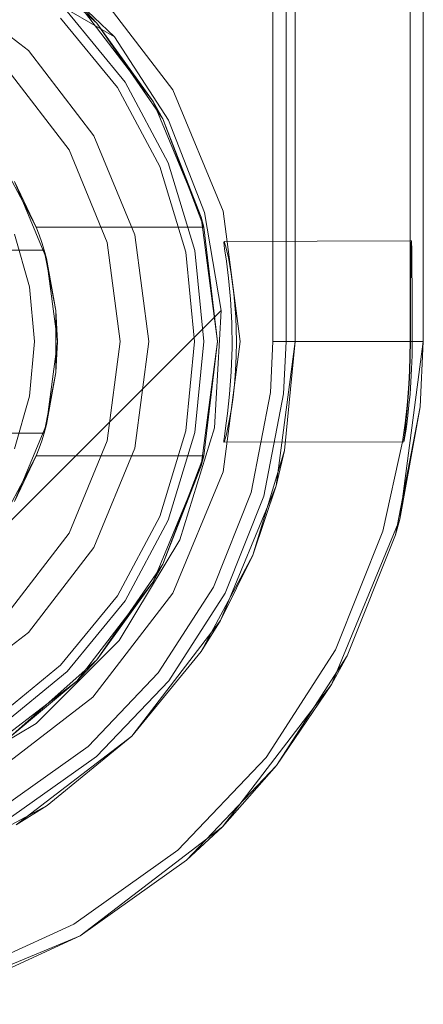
# Model space of a CAD drawing. Extents: x -620 to 300, y 62 to 1112.
# Tile 138 of 200: x 168.5375 to 168.6064, y 602.4604 to 602.6285. Entities that reach past the tile are written whole.
import ezdxf

# ---------------------------------------------------------------- set-up
doc = ezdxf.new("R2010")
doc.units = 0
doc.layers.get('0').update_dxf_attribs({"lineweight": 13})

# ---------------------------------------------------------------- blocks, each defined once
blk = doc.blocks.new('Referenz-A06CPVRZL0')
at = {"color": 251, "linetype": 'ByBlock', "lineweight": 13, "ltscale": 0.13, "true_color": 0x636363}
for p, q in [((168.58072, 605.1517), (168.58072, 602.57358)), ((168.6064, 602.57358), (168.6064, 605.1517)), ((168.60415, 605.13582), (168.60415, 602.59076)), ((168.55364, 602.62561), (168.53824, 602.64032)), ((168.5289, 602.63998), (168.55364, 602.62561)), ((168.5289, 602.63998), (168.55364, 602.62561)), ((168.56364, 602.61654), (168.54998, 602.63434)), ((168.55364, 602.62561), (168.56289, 602.61139)), ((168.55364, 602.62561), (168.55364, 602.62561)), ((168.55364, 602.62561), (168.56289, 602.61139)), ((168.57223, 602.59582), (168.56364, 602.61654)), ((168.56289, 602.61139), (168.56905, 602.5956)), ((168.56289, 602.61139), (168.56905, 602.5956)), ((168.56905, 602.5956), (168.57186, 602.57888)), ((168.56905, 602.5956), (168.57186, 602.57888)), ((168.57515, 602.57358), (168.57223, 602.59582)), ((168.57234, 602.59057), (168.57241, 602.59068)), ((168.57247, 602.58942), (168.57234, 602.59057)), ((168.60415, 602.59076), (168.57241, 602.59068)), ((168.57241, 602.59068), (168.57269, 602.58977)), ((168.57269, 602.58977), (168.57312, 602.58787)), ((168.60436, 602.59076), (168.60415, 602.59076)), ((168.60415, 602.59076), (168.60415, 602.59076)), ((168.60415, 602.59076), (168.60415, 602.58787)), ((168.6043, 602.58945), (168.60433, 602.59043)), ((168.60433, 602.59043), (168.60436, 602.59076)), ((168.60439, 602.59043), (168.60436, 602.59076)), ((168.60442, 602.58945), (168.60439, 602.59043)), ((168.57276, 602.58732), (168.57247, 602.58942)), ((168.60428, 602.58787), (168.6043, 602.58945)), ((168.60444, 602.58787), (168.60442, 602.58945)), ((168.57312, 602.58439), (168.57276, 602.58732)), ((168.57312, 602.58787), (168.57361, 602.58514)), ((168.60415, 602.58787), (168.60415, 602.58573)), ((168.60425, 602.58573), (168.60428, 602.58787)), ((168.60447, 602.58573), (168.60444, 602.58787)), ((168.57361, 602.58514), (168.57406, 602.5817)), ((168.60415, 602.58573), (168.60415, 602.58312)), ((168.60423, 602.58312), (168.60425, 602.58573)), ((168.60448, 602.58312), (168.60447, 602.58573)), ((168.57346, 602.58081), (168.57312, 602.58439)), ((168.60415, 602.58312), (168.60415, 602.58015)), ((168.60422, 602.58015), (168.60423, 602.58312)), ((168.6045, 602.58015), (168.60448, 602.58312)), ((168.57406, 602.5817), (168.57438, 602.57777)), ((168.57368, 602.57679), (168.57346, 602.58081)), ((168.60415, 602.58015), (168.60415, 602.57693)), ((168.60421, 602.57693), (168.60422, 602.58015)), ((168.60451, 602.57693), (168.6045, 602.58015)), ((168.57186, 602.57888), (168.48391, 602.49093)), ((168.57186, 602.57888), (168.48391, 602.49093)), ((168.57186, 602.57888), (168.57071, 602.55886)), ((168.57186, 602.57888), (168.57186, 602.57888)), ((168.57373, 602.57258), (168.57368, 602.57679)), ((168.57438, 602.57777), (168.5745, 602.57358)), ((168.60415, 602.57693), (168.60415, 602.57358)), ((168.60421, 602.57358), (168.60421, 602.57693)), ((168.60451, 602.57358), (168.60451, 602.57693)), ((168.57223, 602.55133), (168.57515, 602.57358)), ((168.5745, 602.57358), (168.57445, 602.57107)), ((168.58072, 602.57358), (168.5803, 602.56488)), ((168.58288, 602.57358), (168.58072, 602.57358)), ((168.58713, 602.57358), (168.58288, 602.57358)), ((168.59116, 602.57358), (168.58713, 602.57358)), ((168.59484, 602.57358), (168.59116, 602.57358)), ((168.59804, 602.57358), (168.59484, 602.57358)), ((168.60064, 602.57358), (168.59804, 602.57358)), ((168.60257, 602.57358), (168.60064, 602.57358)), ((168.60241, 602.54325), (168.6064, 602.57358)), ((168.60376, 602.57358), (168.60257, 602.57358)), ((168.60415, 602.57358), (168.60376, 602.57358)), ((168.60413, 602.57103), (168.60415, 602.57358)), ((168.60415, 602.57358), (168.60421, 602.57358)), ((168.60418, 602.57103), (168.60421, 602.57358)), ((168.60448, 602.57121), (168.60451, 602.57358)), ((168.60451, 602.57358), (168.6064, 602.57358)), ((168.57359, 602.56842), (168.57373, 602.57258)), ((168.60441, 602.5689), (168.60448, 602.57121)), ((168.57445, 602.57107), (168.57433, 602.56861)), ((168.60404, 602.56856), (168.60413, 602.57103)), ((168.60411, 602.56856), (168.60418, 602.57103)), ((168.57331, 602.56458), (168.57359, 602.56842)), ((168.57433, 602.56861), (168.57414, 602.56625)), ((168.60393, 602.56636), (168.60404, 602.56856)), ((168.604, 602.56636), (168.60411, 602.56856)), ((168.60429, 602.56669), (168.60441, 602.5689)), ((168.57414, 602.56625), (168.5739, 602.56406)), ((168.60382, 602.56484), (168.60393, 602.56636)), ((168.6039, 602.56484), (168.604, 602.56636)), ((168.60414, 602.5646), (168.60429, 602.56669)), ((168.57295, 602.56128), (168.57331, 602.56458)), ((168.5803, 602.56488), (168.57701, 602.5478)), ((168.60363, 602.56265), (168.60382, 602.56484)), ((168.60366, 602.56199), (168.6039, 602.56484)), ((168.60396, 602.56269), (168.60414, 602.5646)), ((168.5739, 602.56406), (168.57362, 602.56208)), ((168.57274, 602.55965), (168.57295, 602.56128)), ((168.57362, 602.56208), (168.57332, 602.56034)), ((168.60331, 602.55965), (168.60363, 602.56265)), ((168.60342, 602.55964), (168.60366, 602.56199)), ((168.60377, 602.56096), (168.60396, 602.56269)), ((168.57255, 602.55832), (168.57274, 602.55965)), ((168.57332, 602.56034), (168.57303, 602.55889)), ((168.60287, 602.55645), (168.60331, 602.55965)), ((168.60328, 602.55839), (168.60342, 602.55964)), ((168.60341, 602.55827), (168.60358, 602.55948)), ((168.60358, 602.55948), (168.60377, 602.56096)), ((168.57071, 602.55886), (168.56479, 602.53971)), ((168.57242, 602.55733), (168.57255, 602.55832)), ((168.57278, 602.55775), (168.57257, 602.55694)), ((168.57303, 602.55889), (168.57278, 602.55775)), ((168.60317, 602.55743), (168.60328, 602.55839)), ((168.60326, 602.55735), (168.60341, 602.55827)), ((168.57234, 602.55669), (168.57242, 602.55733)), ((168.57234, 602.5564), (168.57234, 602.55669)), ((168.57242, 602.55649), (168.57234, 602.5564)), ((168.57234, 602.5564), (168.60308, 602.55642)), ((168.57257, 602.55694), (168.57242, 602.55649)), ((168.5995, 602.54119), (168.60287, 602.55645)), ((168.60307, 602.55644), (168.6031, 602.55678)), ((168.60308, 602.55642), (168.60307, 602.55644)), ((168.60308, 602.55642), (168.60315, 602.55673)), ((168.6031, 602.55678), (168.60317, 602.55743)), ((168.60315, 602.55673), (168.60326, 602.55735)), ((168.56364, 602.53061), (168.57223, 602.55133)), ((168.57701, 602.5478), (168.57055, 602.53165)), ((168.5907, 602.51498), (168.60241, 602.54325)), ((168.59138, 602.52091), (168.5995, 602.54119)), ((168.56479, 602.53971), (168.55443, 602.52254)), ((168.57055, 602.53165), (168.56114, 602.51701)), ((168.54998, 602.51281), (168.56364, 602.53061)), ((168.55443, 602.52254), (168.54026, 602.50836)), ((168.57956, 602.50253), (168.59138, 602.52091)), ((168.56114, 602.51701), (168.54914, 602.50443)), ((168.57208, 602.49071), (168.5907, 602.51498)), ((168.53219, 602.49915), (168.54998, 602.51281)), ((168.54026, 602.50836), (168.52309, 602.49801)), ((168.54914, 602.50443), (168.53497, 602.49434)), ((168.56448, 602.48671), (168.57956, 602.50253)), ((168.54781, 602.47209), (168.57208, 602.49071)), ((168.54669, 602.47404), (168.56448, 602.48671)), ((168.52681, 602.46496), (168.54669, 602.47404)), ((168.51955, 602.46038), (168.54781, 602.47209))]:
    blk.add_line(p, q, dxfattribs=at)
at = {"color": 9, "linetype": 'ByBlock', "lineweight": 13, "ltscale": 0.13, "true_color": 0xc1c9c4}
for p, q in [((168.58453, 605.1517), (168.58453, 602.57358)), ((168.6064, 602.57358), (168.6064, 605.1517)), ((168.6064, 602.57358), (168.6064, 605.1517)), ((168.58297, 603.62826), (168.58297, 602.57358)), ((168.58453, 602.57358), (168.58453, 602.71108)), ((168.53894, 602.62329), (168.52437, 602.63447)), ((168.53894, 602.62329), (168.52437, 602.63447)), ((168.55418, 602.61698), (168.54446, 602.62882)), ((168.55548, 602.61785), (168.54557, 602.62992)), ((168.54557, 602.62992), (168.55548, 602.61785)), ((168.55011, 602.60873), (168.53894, 602.62329)), ((168.55011, 602.60873), (168.53894, 602.62329)), ((168.54589, 602.60629), (168.53549, 602.61985)), ((168.53549, 602.61985), (168.54589, 602.60629)), ((168.5614, 602.60347), (168.55418, 602.61698)), ((168.56284, 602.60407), (168.55548, 602.61785)), ((168.55548, 602.61785), (168.56284, 602.60407)), ((168.55713, 602.59177), (168.55011, 602.60873)), ((168.55713, 602.59177), (168.55011, 602.60873)), ((168.55243, 602.59051), (168.54589, 602.60629)), ((168.54589, 602.60629), (168.55243, 602.59051)), ((168.56584, 602.58882), (168.5614, 602.60347)), ((168.56737, 602.58912), (168.56284, 602.60407)), ((168.56284, 602.60407), (168.56737, 602.58912)), ((168.55953, 602.57358), (168.55713, 602.59177)), ((168.55953, 602.57358), (168.55713, 602.59177)), ((168.55465, 602.57358), (168.55243, 602.59051)), ((168.55243, 602.59051), (168.55465, 602.57358)), ((168.56734, 602.57358), (168.56584, 602.58882)), ((168.5689, 602.57358), (168.56737, 602.58912)), ((168.56737, 602.58912), (168.5689, 602.57358)), ((168.55243, 602.55664), (168.55465, 602.57358)), ((168.55465, 602.57358), (168.55243, 602.55664)), ((168.55713, 602.55538), (168.55953, 602.57358)), ((168.55713, 602.55538), (168.55953, 602.57358)), ((168.56584, 602.55833), (168.56734, 602.57358)), ((168.56737, 602.55803), (168.5689, 602.57358)), ((168.5689, 602.57358), (168.56737, 602.55803)), ((168.58453, 602.57358), (168.58128, 602.54891)), ((168.58297, 602.57358), (168.58254, 602.56466)), ((168.5827, 602.55498), (168.58453, 602.57358)), ((168.58513, 602.57358), (168.58297, 602.57358)), ((168.58453, 602.57358), (168.58453, 602.57358)), ((168.58938, 602.57358), (168.58513, 602.57358)), ((168.59341, 602.57358), (168.58938, 602.57358)), ((168.59709, 602.57358), (168.59341, 602.57358)), ((168.60029, 602.57358), (168.59709, 602.57358)), ((168.60289, 602.57358), (168.60029, 602.57358)), ((168.60241, 602.54325), (168.6064, 602.57358)), ((168.60482, 602.57358), (168.60289, 602.57358)), ((168.60601, 602.57358), (168.60482, 602.57358)), ((168.60587, 602.56244), (168.6064, 602.57358)), ((168.60587, 602.56244), (168.6064, 602.57358)), ((168.6064, 602.57358), (168.60601, 602.57358)), ((168.6064, 602.57358), (168.6064, 602.57358)), ((168.58254, 602.56466), (168.57917, 602.54716)), ((168.60166, 602.54056), (168.60587, 602.56244)), ((168.60241, 602.54325), (168.60587, 602.56244)), ((168.5614, 602.54368), (168.56584, 602.55833)), ((168.56284, 602.54308), (168.56737, 602.55803)), ((168.56737, 602.55803), (168.56284, 602.54308)), ((168.54589, 602.54086), (168.55243, 602.55664)), ((168.55243, 602.55664), (168.54589, 602.54086)), ((168.55011, 602.53842), (168.55713, 602.55538)), ((168.55011, 602.53842), (168.55713, 602.55538)), ((168.5827, 602.55498), (168.57727, 602.5371)), ((168.58128, 602.54891), (168.5827, 602.55498)), ((168.58128, 602.54891), (168.57176, 602.52592)), ((168.57727, 602.5371), (168.58128, 602.54891)), ((168.57917, 602.54716), (168.57255, 602.53062)), ((168.55418, 602.53017), (168.5614, 602.54368)), ((168.55548, 602.5293), (168.56284, 602.54308)), ((168.56284, 602.54308), (168.55548, 602.5293)), ((168.5907, 602.51498), (168.60241, 602.54325)), ((168.60166, 602.54056), (168.60241, 602.54325)), ((168.53549, 602.5273), (168.54589, 602.54086)), ((168.54589, 602.54086), (168.53549, 602.5273)), ((168.59338, 602.51988), (168.60166, 602.54056)), ((168.53894, 602.52386), (168.55011, 602.53842)), ((168.53894, 602.52386), (168.55011, 602.53842)), ((168.57727, 602.5371), (168.56847, 602.52062)), ((168.57176, 602.52592), (168.57727, 602.5371)), ((168.54446, 602.51833), (168.55418, 602.53017)), ((168.54557, 602.51723), (168.55548, 602.5293)), ((168.55548, 602.5293), (168.54557, 602.51723)), ((168.57255, 602.53062), (168.56291, 602.51562)), ((168.57176, 602.52592), (168.55661, 602.50618)), ((168.56847, 602.52062), (168.57176, 602.52592)), ((168.52437, 602.51268), (168.53894, 602.52386)), ((168.52437, 602.51268), (168.53894, 602.52386)), ((168.55661, 602.50618), (168.56847, 602.52062)), ((168.58133, 602.50114), (168.59338, 602.51988)), ((168.5907, 602.51498), (168.59338, 602.51988)), ((168.53262, 602.50862), (168.54446, 602.51833)), ((168.53349, 602.50732), (168.54557, 602.51723)), ((168.54557, 602.51723), (168.53349, 602.50732)), ((168.56291, 602.51562), (168.55061, 602.50272)), ((168.57208, 602.49071), (168.5907, 602.51498)), ((168.58133, 602.50114), (168.5907, 602.51498)), ((168.55661, 602.50618), (168.53687, 602.49103)), ((168.54217, 602.49433), (168.55661, 602.50618)), ((168.55061, 602.50272), (168.53609, 602.49239)), ((168.56596, 602.48501), (168.58133, 602.50114)), ((168.57208, 602.49071), (168.58133, 602.50114)), ((168.54217, 602.49433), (168.52569, 602.48552)), ((168.53687, 602.49103), (168.54217, 602.49433)), ((168.54781, 602.47209), (168.57208, 602.49071)), ((168.56596, 602.48501), (168.57208, 602.49071)), ((168.54781, 602.47209), (168.56596, 602.48501)), ((168.54781, 602.47209), (168.56596, 602.48501)), ((168.51955, 602.46038), (168.54781, 602.47209)), ((168.52755, 602.46283), (168.54781, 602.47209)), ((168.52755, 602.46283), (168.54781, 602.47209))]:
    blk.add_line(p, q, dxfattribs=at)
at = {"color": 7, "linetype": 'ByBlock', "lineweight": 13, "ltscale": 0.13}
for p, q in [((168.53586, 602.64106), (168.55066, 602.62792)), ((168.55066, 602.62792), (168.53586, 602.64106)), ((168.55066, 602.62792), (168.54722, 602.63158)), ((168.55066, 602.62792), (168.54722, 602.63158)), ((168.54722, 602.63158), (168.56026, 602.61459)), ((168.56026, 602.61459), (168.54722, 602.63158)), ((168.56026, 602.61459), (168.55066, 602.62792)), ((168.55066, 602.62792), (168.56189, 602.61162)), ((168.56026, 602.61459), (168.55066, 602.62792)), ((168.56189, 602.61162), (168.55066, 602.62792)), ((168.56189, 602.61162), (168.56026, 602.61459)), ((168.56026, 602.61459), (168.56845, 602.59481)), ((168.56189, 602.61162), (168.56026, 602.61459)), ((168.56845, 602.59481), (168.56026, 602.61459)), ((168.56845, 602.59481), (168.56189, 602.61162)), ((168.56189, 602.61162), (168.56889, 602.59311)), ((168.56845, 602.59481), (168.56189, 602.61162)), ((168.56889, 602.59311), (168.56189, 602.61162)), ((168.53528, 602.60261), (168.53805, 602.59736)), ((168.53658, 602.60092), (168.54204, 602.58773)), ((168.5403, 602.59311), (168.53658, 602.60092)), ((168.53805, 602.59736), (168.5403, 602.59311)), ((168.56889, 602.59311), (168.56845, 602.59481)), ((168.56889, 602.59311), (168.56845, 602.59481)), ((168.56845, 602.59481), (168.57125, 602.57358)), ((168.57125, 602.57358), (168.56845, 602.59481)), ((168.54077, 602.59182), (168.5403, 602.59311)), ((168.5403, 602.59311), (168.56889, 602.59311)), ((168.5403, 602.59311), (168.56889, 602.59311)), ((168.5403, 602.59311), (168.5403, 602.59311)), ((168.57125, 602.57358), (168.56889, 602.59311)), ((168.56889, 602.59311), (168.56889, 602.59311)), ((168.53913, 602.58291), (168.53657, 602.59192)), ((168.54122, 602.59051), (168.54077, 602.59182)), ((168.54163, 602.5892), (168.54122, 602.59051)), ((168.54163, 602.5892), (168.43681, 602.5892)), ((168.437, 602.5892), (168.54143, 602.5892)), ((168.54143, 602.5892), (168.54163, 602.5892)), ((168.54365, 602.57885), (168.54163, 602.5892)), ((168.54163, 602.5892), (168.5418, 602.58832)), ((168.54204, 602.58773), (168.54163, 602.5892)), ((168.54163, 602.5892), (168.54163, 602.5892)), ((168.5418, 602.58832), (168.54231, 602.58572)), ((168.54204, 602.58773), (168.5439, 602.57358)), ((168.54365, 602.57885), (168.54204, 602.58773)), ((168.54231, 602.58572), (168.54365, 602.57885)), ((168.54, 602.57358), (168.53913, 602.58291)), ((168.54365, 602.57551), (168.54365, 602.57885)), ((168.5439, 602.57358), (168.54365, 602.57885)), ((168.54365, 602.57164), (168.54365, 602.57551)), ((168.53913, 602.56424), (168.54, 602.57358)), ((168.5439, 602.57358), (168.54204, 602.55942)), ((168.54365, 602.5683), (168.5439, 602.57358)), ((168.57125, 602.57358), (168.56845, 602.55234)), ((168.56845, 602.55234), (168.57125, 602.57358)), ((168.56889, 602.55404), (168.57125, 602.57358)), ((168.54365, 602.5683), (168.54365, 602.57164)), ((168.54163, 602.55795), (168.54365, 602.5683)), ((168.54204, 602.55942), (168.54365, 602.5683)), ((168.54365, 602.5683), (168.54231, 602.56143)), ((168.53657, 602.55523), (168.53913, 602.56424)), ((168.54231, 602.56143), (168.5418, 602.55883)), ((168.54204, 602.55942), (168.53658, 602.54623)), ((168.54163, 602.55795), (168.54204, 602.55942)), ((168.43681, 602.55795), (168.54163, 602.55795)), ((168.54143, 602.55795), (168.437, 602.55795)), ((168.54122, 602.55664), (168.54163, 602.55795)), ((168.54163, 602.55795), (168.54143, 602.55795)), ((168.5418, 602.55883), (168.54163, 602.55795)), ((168.54163, 602.55795), (168.54163, 602.55795)), ((168.54077, 602.55534), (168.54122, 602.55664)), ((168.5403, 602.55404), (168.54077, 602.55534)), ((168.53658, 602.54623), (168.5403, 602.55404)), ((168.5403, 602.55404), (168.53805, 602.54979)), ((168.56889, 602.55404), (168.5403, 602.55404)), ((168.5403, 602.55404), (168.56889, 602.55404)), ((168.5403, 602.55404), (168.5403, 602.55404)), ((168.56889, 602.55404), (168.56189, 602.53553)), ((168.56189, 602.53553), (168.56889, 602.55404)), ((168.56845, 602.55234), (168.56889, 602.55404)), ((168.56845, 602.55234), (168.56889, 602.55404)), ((168.56889, 602.55404), (168.56889, 602.55404)), ((168.56845, 602.55234), (168.56026, 602.53256)), ((168.56026, 602.53256), (168.56845, 602.55234)), ((168.56189, 602.53553), (168.56845, 602.55234)), ((168.56189, 602.53553), (168.56845, 602.55234)), ((168.53805, 602.54979), (168.53528, 602.54454)), ((168.56189, 602.53553), (168.55066, 602.51923)), ((168.55066, 602.51923), (168.56189, 602.53553)), ((168.56026, 602.53256), (168.56189, 602.53553)), ((168.56026, 602.53256), (168.56189, 602.53553)), ((168.56026, 602.53256), (168.54722, 602.51557)), ((168.54722, 602.51557), (168.56026, 602.53256)), ((168.55066, 602.51923), (168.56026, 602.53256)), ((168.55066, 602.51923), (168.56026, 602.53256)), ((168.55066, 602.51923), (168.53586, 602.50609)), ((168.53586, 602.50609), (168.55066, 602.51923)), ((168.54722, 602.51557), (168.55066, 602.51923)), ((168.54722, 602.51557), (168.55066, 602.51923)), ((168.54722, 602.51557), (168.53023, 602.50253)), ((168.53023, 602.50253), (168.54722, 602.51557)), ((168.53586, 602.50609), (168.54722, 602.51557)), ((168.53586, 602.50609), (168.54722, 602.51557))]:
    blk.add_line(p, q, dxfattribs=at)

msp = doc.modelspace()

# ---------------------------------------------------------------- block references
at = {"color": 8, "lineweight": 25, "ltscale": 0.25, "true_color": 0x808080}
msp.add_blockref('Referenz-A06CPVRZL0', (0, 0), dxfattribs=at)

doc.saveas('drawing.dxf')
